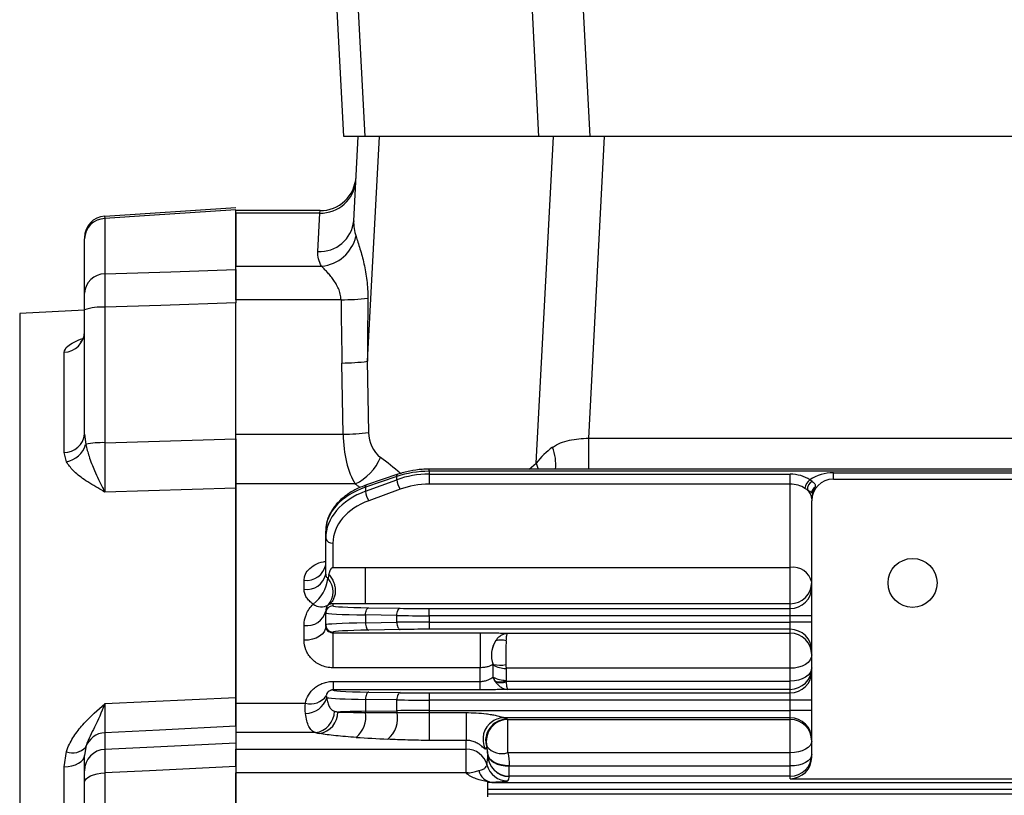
# Model space of a CAD drawing. Header units: millimetres. Extents: x -722 to 1902, y -809 to 1604.
# Tile 8 of 93: x -567 to -430, y 376 to 484. Entities that reach past the tile are written whole.
import ezdxf

# ---------------------------------------------------------------- set-up
doc = ezdxf.new("R2010")
doc.units = ezdxf.units.MM

msp = doc.modelspace()

# ---------------------------------------------------------------- linework, layer by layer
at = {"color": 7, "linetype": 'Continuous', "lineweight": 25}
for p, q in [((-521.27, 513.23), (-518.89, 467.73)), ((-494.69, 467.73), (-497.08, 513.23)), ((-521.81, 467.73), (-523.22, 494.73)), ((-489.04, 494.73), (-487.63, 467.73)), ((-518.89, 467.73), (-521.81, 467.73)), ((-520.42, 456.06), (-519.81, 467.73)), ((-494.69, 467.73), (-518.89, 467.73)), ((-516.9, 467.73), (-518.53, 436.52)), ((-495.07, 422.37), (-492.69, 467.73)), ((-487.63, 467.73), (-494.69, 467.73)), ((-485.62, 467.73), (-487.82, 425.85)), ((-351.99, 467.73), (-487.63, 467.73)), ((-536.81, 457.85), (-555, 456.66)), ((-536.81, 449.28), (-536.81, 457.55)), ((-525.09, 457.45), (-536.81, 457.45)), ((-525.13, 457.12), (-536.81, 457.12)), ((-536.81, 457.12), (-536.81, 449.72)), ((-525.41, 451.77), (-525.13, 457.12)), ((-525.13, 457.12), (-525.09, 457.45)), ((-555.01, 456.68), (-554.97, 456.36)), ((-554.97, 456.36), (-554.97, 448.66)), ((-557.81, 445.98), (-557.81, 453.52)), ((-536.81, 449.72), (-524.88, 449.72)), ((-536.81, 445.07), (-536.81, 449.28)), ((-522.18, 445.07), (-536.81, 445.07)), ((-536.81, 445.07), (-536.81, 444.65)), ((-536.81, 425.74), (-536.81, 444.65)), ((-557.81, 443.63), (-566.81, 443.16)), ((-566.81, 443.16), (-566.81, 178.3)), ((-557.81, 426.41), (-557.81, 443.66)), ((-554.97, 444.03), (-554.97, 425.21)), ((-560.65, 423.86), (-560.65, 437.78)), ((-521.89, 426.38), (-522.06, 436.28)), ((-518.53, 436.52), (-518.36, 426.62)), ((-557.81, 426.41), (-557.64, 424.97)), ((-536.81, 426.38), (-521.89, 426.38)), ((-536.81, 419.48), (-536.81, 425.74)), ((-487.82, 425.85), (-351.87, 425.85)), ((-487.82, 425.85), (-487.82, 421.54)), ((-560.32, 422.56), (-560.65, 423.86)), ((-163.67, 421.54), (-509.95, 421.54)), ((-509.95, 421.24), (-509.95, 421.54)), ((-509.95, 421.24), (-509.95, 420.84)), ((-163.67, 421.24), (-509.95, 421.24)), ((-496.05, 421.54), (-495.07, 422.37)), ((-495.07, 422.37), (-494.81, 421.54)), ((-514.42, 420.52), (-518.78, 419.03)), ((-518.78, 418.47), (-514.42, 420.07)), ((-514.3, 420.83), (-518.66, 419.35)), ((-514.42, 420.07), (-514.42, 420.52)), ((-509.95, 420.84), (-459.81, 420.84)), ((-509.95, 420.84), (-509.95, 419.45)), ((-459.81, 419.45), (-459.81, 420.84)), ((-453.81, 420.16), (-453.81, 421.04)), ((-453.81, 421.04), (-409.81, 421.04)), ((-453.81, 420.16), (-409.81, 420.16)), ((-536.81, 418.89), (-554.97, 418.35)), ((-520.21, 419.48), (-536.81, 419.48)), ((-536.81, 389.02), (-536.81, 419.48)), ((-536.81, 418.89), (-536.81, 389.84)), ((-518.78, 419.03), (-518.78, 418.47)), ((-513.97, 418.76), (-518.33, 417.16)), ((-459.81, 419.45), (-509.95, 419.45)), ((-459.81, 407.89), (-459.81, 419.45)), ((-456.81, 401.17), (-456.81, 417.16)), ((-524.31, 411.95), (-524.31, 412.91)), ((-524.31, 406.96), (-524.31, 411.95)), ((-523.31, 411.27), (-523.31, 407.89)), ((-523.31, 407.89), (-518.85, 407.89)), ((-518.85, 407.89), (-459.81, 407.89)), ((-459.81, 402.84), (-459.81, 407.89)), ((-527.31, 404.85), (-527.31, 406.11)), ((-523.31, 402.84), (-523.31, 402.56)), ((-518.85, 402.84), (-523.31, 402.84)), ((-459.81, 402.84), (-518.85, 402.84)), ((-518.33, 402.28), (-513.97, 402.21)), ((-509.95, 401.17), (-509.95, 402.17)), ((-509.95, 402.17), (-459.81, 402.17)), ((-459.81, 402.17), (-459.81, 402.84)), ((-459.81, 401.17), (-459.81, 402.17)), ((-524.31, 401.56), (-524.31, 401.83)), ((-524.31, 399.9), (-524.31, 401.56)), ((-514.42, 401.21), (-518.78, 401.28)), ((-518.78, 401.28), (-518.78, 400.18)), ((-514.42, 400.26), (-514.42, 401.21)), ((-459.81, 401.17), (-509.95, 401.17)), ((-509.95, 401.17), (-509.95, 400.29)), ((-459.81, 400.29), (-459.81, 401.17)), ((-456.81, 401.17), (-459.81, 401.17)), ((-456.81, 400.29), (-456.81, 401.17)), ((-527.31, 397.76), (-527.31, 399.83)), ((-524.31, 399.7), (-524.31, 399.9)), ((-518.78, 400.18), (-514.42, 400.26)), ((-509.95, 400.29), (-509.95, 399.29)), ((-509.95, 400.29), (-459.81, 400.29)), ((-459.81, 399.29), (-509.95, 399.29)), ((-456.81, 400.29), (-459.81, 400.29)), ((-459.81, 399.29), (-459.81, 400.29)), ((-459.81, 398.75), (-459.81, 399.29)), ((-456.81, 389.45), (-456.81, 400.29)), ((-523.31, 398.9), (-523.31, 398.81)), ((-523.31, 398.81), (-502.85, 398.81)), ((-523.31, 398.81), (-523.31, 393.95)), ((-513.97, 399.26), (-518.33, 399.18)), ((-502.85, 398.81), (-502.85, 393.95)), ((-499.07, 398.75), (-459.81, 398.75)), ((-459.81, 393.87), (-459.81, 398.75)), ((-502.85, 393.95), (-523.31, 393.95)), ((-502.85, 392.06), (-502.85, 393.95)), ((-501.08, 394.41), (-501.08, 392.65)), ((-501.05, 394.41), (-501.08, 394.41)), ((-501.04, 392.65), (-501.04, 394.32)), ((-459.81, 393.87), (-499.27, 393.87)), ((-499.27, 393.87), (-499.27, 392.2)), ((-459.81, 392.1), (-459.81, 393.87)), ((-501.08, 392.65), (-501.04, 392.65)), ((-523.25, 390.88), (-523.25, 392.06)), ((-523.25, 392.06), (-502.85, 392.06)), ((-502.85, 390.88), (-502.85, 392.06)), ((-499.26, 392.1), (-459.81, 392.1)), ((-459.81, 390.95), (-459.81, 392.1)), ((-554.97, 388.97), (-536.81, 389.84)), ((-502.85, 390.88), (-523.25, 390.88)), ((-518.33, 390.56), (-513.97, 390.49)), ((-509.95, 390.45), (-509.95, 389.45)), ((-509.95, 390.45), (-459.81, 390.45)), ((-459.81, 390.95), (-499.07, 390.95)), ((-459.81, 390.45), (-459.81, 390.95)), ((-459.81, 389.45), (-459.81, 390.45)), ((-536.81, 389.02), (-527.12, 389.02)), ((-536.81, 385.82), (-536.81, 389.02)), ((-514.42, 389.49), (-518.78, 389.56)), ((-518.78, 389.56), (-518.78, 387.9)), ((-514.42, 387.98), (-514.42, 389.49)), ((-459.81, 389.45), (-509.95, 389.45)), ((-509.95, 389.45), (-509.95, 388.01)), ((-456.81, 389.45), (-459.81, 389.45)), ((-459.81, 388.01), (-459.81, 389.45)), ((-456.81, 388.01), (-456.81, 389.45)), ((-518.78, 387.9), (-514.42, 387.98)), ((-509.95, 388.01), (-509.95, 387.72)), ((-509.95, 388.01), (-459.81, 388.01)), ((-509.95, 387.72), (-509.95, 383.86)), ((-509.95, 387.72), (-504.81, 387.72)), ((-504.81, 387.72), (-504.81, 383.86)), ((-459.81, 387.01), (-499.48, 387.01)), ((-459.81, 387.01), (-459.81, 388.01)), ((-456.81, 388.01), (-459.81, 388.01)), ((-459.81, 386.77), (-459.81, 387.01)), ((-456.81, 381.54), (-456.81, 388.01)), ((-536.81, 385.82), (-536.81, 383.5)), ((-499.02, 386.77), (-459.81, 386.77)), ((-499.02, 382.15), (-499.02, 386.77)), ((-459.81, 382.15), (-459.81, 386.77)), ((-554.97, 384.93), (-554.97, 382.62)), ((-525.74, 384.94), (-536.81, 384.94)), ((-557.64, 382.93), (-557.81, 381.76)), ((-504.81, 383.86), (-509.95, 383.86)), ((-504.81, 382.65), (-504.81, 383.86)), ((-560.65, 380.19), (-560.32, 382.3)), ((-557.81, 379.64), (-557.81, 381.76)), ((-536.81, 382.65), (-504.81, 382.65)), ((-536.81, 380.24), (-536.81, 382.65)), ((-504.81, 379.35), (-504.81, 382.65)), ((-501.81, 381.96), (-501.81, 381.85)), ((-459.81, 382.15), (-499.02, 382.15)), ((-459.81, 380.31), (-459.81, 382.15)), ((-560.65, 349.23), (-560.65, 380.19)), ((-536.81, 380.24), (-536.81, 360.42)), ((-498.81, 380.39), (-498.81, 380.31)), ((-498.81, 378.88), (-498.81, 380.31)), ((-498.81, 380.31), (-459.81, 380.31)), ((-459.81, 378.88), (-459.81, 380.31)), ((-554.97, 379.34), (-554.97, 360.98)), ((-504.81, 379.35), (-536.81, 379.35)), ((-536.81, 361.69), (-536.81, 379.35)), ((-504.81, 379.3), (-504.81, 379.35)), ((-498.81, 378.88), (-498.81, 378.85)), ((-459.81, 378.88), (-498.81, 378.88)), ((-459.81, 378.54), (-459.81, 378.88)), ((-557.81, 360), (-557.81, 378)), ((-501.81, 377.02), (-501.81, 378.01)), ((-501.26, 378.02), (-172.36, 378.02)), ((-459.81, 378.54), (-403.81, 378.54)), ((-171.81, 377.02), (-501.81, 377.02)), ((-501.81, 376.45), (-501.81, 377.02)), ((-501.81, 376.45), (-171.81, 376.45)), ((-501.81, 376.01), (-501.81, 376.45))]:
    msp.add_line(p, q, dxfattribs=at)
at = {"color": 7, "linetype": 'Continuous', "lineweight": 25, "flags": 128}
for points in [[(-536.81, 457.55), (-548.78, 456.77), (-554.97, 456.36)], [(-554.97, 448.66), (-545.83, 448.97), (-536.81, 449.28)], [(-536.81, 444.65), (-547.22, 444.29), (-554.97, 444.03)], [(-554.97, 425.21), (-547.41, 425.43), (-536.81, 425.74)], [(-514.42, 420.52), (-514.41, 420.64), (-514.38, 420.74), (-514.34, 420.81), (-514.3, 420.83)], [(-518.78, 419.03), (-518.77, 419.16), (-518.74, 419.25), (-518.7, 419.32), (-518.66, 419.35)], [(-518.78, 401.28), (-518.77, 401.47), (-518.74, 401.66), (-518.7, 401.83), (-518.65, 401.98), (-518.58, 402.1), (-518.5, 402.2), (-518.42, 402.26), (-518.33, 402.28)], [(-514.42, 401.21), (-514.41, 401.4), (-514.38, 401.58), (-514.34, 401.75), (-514.29, 401.9), (-514.22, 402.03), (-514.14, 402.12), (-514.06, 402.18), (-513.97, 402.21)], [(-524.31, 399.7), (-524.37, 399.32), (-524.54, 398.96), (-524.82, 398.62), (-525.19, 398.33), (-525.64, 398.08), (-526.16, 397.9), (-526.72, 397.79), (-527.31, 397.76)], [(-518.78, 400.18), (-518.77, 399.99), (-518.74, 399.81), (-518.7, 399.64), (-518.65, 399.49), (-518.58, 399.36), (-518.5, 399.27), (-518.42, 399.21), (-518.33, 399.18)], [(-514.42, 400.26), (-514.41, 400.07), (-514.38, 399.88), (-514.34, 399.71), (-514.29, 399.56), (-514.22, 399.44), (-514.14, 399.34), (-514.06, 399.28), (-513.97, 399.26)], [(-456.81, 395.75), (-456.87, 395.38), (-457.04, 395.03), (-457.32, 394.7), (-457.69, 394.42), (-458.14, 394.18), (-458.66, 394.01), (-459.22, 393.9), (-459.81, 393.87)], [(-456.81, 393.95), (-456.87, 393.59), (-457.04, 393.24), (-457.32, 392.92), (-457.69, 392.64), (-458.14, 392.42), (-458.66, 392.24), (-459.22, 392.14), (-459.81, 392.1)], [(-518.33, 390.56), (-518.42, 390.54), (-518.5, 390.48), (-518.58, 390.38), (-518.65, 390.26), (-518.7, 390.11), (-518.74, 389.94), (-518.77, 389.75), (-518.78, 389.56)], [(-513.97, 390.49), (-514.06, 390.46), (-514.14, 390.4), (-514.22, 390.31), (-514.29, 390.18), (-514.34, 390.03), (-514.38, 389.86), (-514.41, 389.68), (-514.42, 389.49)], [(-536.81, 385.82), (-547.41, 385.3), (-554.97, 384.93)], [(-554.97, 382.62), (-547.22, 382.99), (-536.81, 383.5)], [(-456.81, 383.77), (-456.87, 383.45), (-457.04, 383.15), (-457.32, 382.87), (-457.69, 382.63), (-458.14, 382.42), (-458.66, 382.28), (-459.22, 382.18), (-459.81, 382.15)], [(-560.65, 380.19), (-560.09, 380.24), (-559.55, 380.33), (-559.06, 380.48), (-558.63, 380.68), (-558.28, 380.91), (-558.02, 381.18), (-557.86, 381.46), (-557.81, 381.76)], [(-501.81, 381.96), (-501.75, 381.66), (-501.58, 381.36), (-501.3, 381.09), (-500.93, 380.85), (-500.48, 380.65), (-499.96, 380.51), (-499.4, 380.42), (-498.81, 380.39)], [(-501.81, 381.88), (-501.75, 381.57), (-501.58, 381.28), (-501.3, 381.01), (-500.93, 380.77), (-500.48, 380.57), (-499.96, 380.43), (-499.4, 380.34), (-498.81, 380.31)], [(-456.81, 381.88), (-456.87, 381.57), (-457.04, 381.28), (-457.32, 381.01), (-457.69, 380.77), (-458.14, 380.57), (-458.66, 380.43), (-459.22, 380.34), (-459.81, 380.31)], [(-536.81, 380.24), (-548.79, 379.64), (-554.97, 379.34)], [(-557.81, 378), (-557.76, 378.25), (-557.6, 378.5), (-557.34, 378.72), (-556.99, 378.92), (-556.56, 379.09), (-556.07, 379.22), (-555.53, 379.3), (-554.97, 379.34)]]:
    msp.add_lwpolyline(points, dxfattribs=at)
at = {"color": 7, "linetype": 'Continuous', "lineweight": 25}
msp.add_circle((-442.81, 405.73), 3.4, dxfattribs=at)
for centre, radius, start, end in [((-525.09, 462.45), 5, 269.522, 357), ((-524.97, 461.96), 4.85, 268.1313, 355.4175), ((-554.81, 453.69), 3, 93.7316, 180), ((-554.9, 453.45), 2.91, 91.324, 178.4549), ((-525.16, 456.53), 4.77, 266.9786, 354.3325), ((-525.41, 455.15), 5.45, 275.5623, 346.5364), ((-554.98, 445.82), 2.84, 89.7923, 176.878), ((-522.23, 474.7), 29.63, 270.0817, 277.3037), ((-555.64, 438.02), 6.04, 83.5947, 111.0415), ((-560.74, 440.71), 2.93, 271.6832, 358.8009), ((-522.39, 467.29), 31.01, 270.614, 277.1563), ((-560.58, 426.64), 2.78, 268.4753, 355.3736), ((-522.22, 457.39), 31.01, 270.614, 277.1563), ((-560.89, 425.89), 3.37, 279.7069, 344.1435), ((-555.31, 414.17), 11.05, 88.2421, 102.2123), ((-498.78, 422.21), 6.42, 353.9829, 21.5417), ((-523.3, 425.97), 7.18, 295.4318, 337.069), ((-511.66, 420.28), 2.77, 184.2521, 213.3273), ((-456, 418.67), 1.76, 127.2323, 173.5148), ((-456.09, 418.68), 1.33, 119.1008, 181.3997), ((-453.81, 415.04), 6, 90, 122.9213), ((-453.81, 417.16), 3, 90, 180), ((-516.02, 418.68), 2.77, 184.2521, 213.3273), ((-458.49, 417.35), 1.68, 2.0366, 50.6), ((-455.86, 418.2), 0.95, 123.1284, 179.628), ((-523.44, 412.15), 0.888, 192.7532, 278.6589), ((-526.94, 408.77), 2.68, 262.067, 348.8198), ((-459.41, 405.25), 2.66, 12.7532, 98.6589), ((-526.93, 407.5), 2.68, 261.8341, 348.3327), ((-529.38, 407.08), 5.43, 307.9202, 352.2883), ((-526.08, 404.5), 2.79, 318.5581, 41.4419), ((-459.81, 405.84), 3, 269.9825, 359.9825), ((-459.81, 405.17), 3, 269.9825, 359.9825), ((-524.91, 404.27), 1.86, 232.9026, 299.6971), ((-523.31, 401.56), 1, 89.9825, 179.9825), ((-526.89, 402.46), 2.66, 260.9401, 346.301), ((-523.31, 399.9), 1, 180.0175, 270.0175), ((-459.81, 396.29), 3, 0.0175, 90.0175), ((-459.81, 395.75), 3, 0.0175, 90.0175), ((-497.62, 395.68), 3.68, 146.3736, 200.1399), ((-500.01, 394.87), 2.92, 74.762, 103.3157), ((-500.1, 398.24), 3.94, 256.0798, 281.9978), ((-499.34, 397.24), 3.38, 239.7532, 271.1106), ((-459.81, 393.95), 3, 269.9825, 359.9825), ((-498.08, 393.84), 3.22, 201.6468, 215.2264), ((-499.34, 395.63), 3.43, 240.3022, 271.1216), ((-459.81, 393.45), 3, 269.9825, 359.9825), ((-500.07, 395.01), 3.02, 256.3903, 285.5824), ((-500.03, 394.78), 2.89, 256.2823, 285.6904), ((-526.44, 391.69), 2.75, 255.686, 323.4797), ((-527.13, 390.72), 3.11, 270.1548, 342.5507), ((-526.13, 387.95), 3.03, 277.4744, 359.4538), ((-525.65, 387.79), 3.01, 279.8273, 0.1647), ((-522.34, 387.12), 3.62, 308.3988, 9.9446), ((-516.56, 387.93), 2.22, 180.7926, 184.9726), ((-518.14, 386.95), 3.82, 309.8707, 11.8237), ((-512.23, 388.01), 2.19, 180.7714, 187.2121), ((-499.47, 384.02), 2.99, 90.1851, 124.1375), ((-459.81, 384.01), 3, 0.0175, 90.0175), ((-499.46, 384.01), 3.01, 124.1191, 206.835), ((-499.1, 383.81), 3, 90.137, 197.8879), ((-499.01, 383.76), 3, 90.2425, 194.58), ((-459.81, 383.77), 3, 0.0175, 90.0175), ((-554.82, 381.93), 3, 92.8598, 160.5195), ((-559.43, 384.51), 2.39, 248.1766, 318.5275), ((-504.77, 381.96), 2.96, 0.0027, 18.2781), ((-499.86, 384.64), 2.62, 218.4207, 288.7067), ((-554.82, 379.63), 2.99, 92.772, 179.7998), ((-504.8, 379.65), 3, 15.4118, 90.1404), ((-498.81, 381.88), 3, 180.0175, 270.0175), ((-498.81, 381.85), 3, 180.0175, 270.0175), ((-459.81, 381.88), 3, 269.9825, 359.9825), ((-499.02, 381.23), 3, 195.0889, 269.9499), ((-504.81, 372.59), 6.75, 87.4594, 90.002), ((-500.9, 380.18), 2.19, 193.149, 260.5984)]:
    msp.add_arc(centre, radius, start, end, dxfattribs=at)
for centre, major_axis, ratio, start_param, end_param in [((-503.5, 587.2), (11.28, 213.43), 0.070181, 2.303257, 2.359904), ((-503.5, 587.81), (11.26, 213.69), 0.04673, 2.303232, 2.359879), ((-516.87, 427.6), (0.7, 9.99), 0.49682, 1.72752, 2.552176), ((-513.34, 427.23), (3.77, 3.67), 0.900501, 2.439089, 3.263745), ((-488.45, 413.3), (2.02, 13.01), 0.756854, 0.651279, 0.922543), ((-609.48, 310.36), (104.78, 102.07), 0.900501, 0.09573, 0.122152), ((-509.95, 414.39), (10, 0), 0.684883, 1.570796, 2.034444), ((-509.95, 413.55), (10, 0), 0.72933, 1.570796, 2.034444), ((-459.81, 418.01), (4, 0), 0.707538, 0.816507, 1.570796), ((-514.31, 412.91), (10, 0), 0.684883, 2.034444, 3.141593), ((-514.31, 411.95), (10, 0), 0.72933, 2.034444, 3.141593), ((-613.01, 310.73), (118.55, 81.98), 0.894094, 0.282234, 0.288468), ((-509.95, 412.86), (9, 0), 0.731799, 1.570796, 2.034444), ((-459.81, 417.3), (3, 0), 0.716051, 0.816507, 1.570796), ((-514.31, 411.27), (9, 0), 0.731799, 2.034444, 3.141593), ((-523.31, 402.15), (0, 5.74), 0.1743, 0.588042, 0.750228), ((-523.31, 402.15), (1, 0), 0.693071, 2.158838, 2.321025), ((-514.31, 402.56), (9, 0), 0.034921, 3.141593, 4.248741), ((-509.95, 402.49), (9, 0), 0.034921, 4.248741, 4.712389), ((-514.31, 401.56), (10, 0), 0.031429, 3.141593, 4.248741), ((-509.95, 401.49), (10, 0), 0.031429, 4.248741, 4.712389), ((-514.31, 399.9), (10, 0), 0.031429, 2.034444, 3.141593), ((-509.95, 399.98), (10, 0), 0.031429, 1.570796, 2.034444), ((-509.95, 398.98), (9, 0), 0.034921, 1.570796, 2.034444), ((-514.31, 398.9), (9, 0), 0.034921, 2.034444, 3.141593), ((-514.31, 389.84), (10, 0), 0.031429, 3.313647, 4.248741), ((-514.31, 390.84), (9, 0), 0.034921, 3.021811, 4.248741), ((-509.95, 390.77), (9, 0), 0.034921, 4.248741, 4.712389), ((-509.95, 389.77), (10, 0), 0.031429, 4.248741, 4.712389), ((-514.31, 388.68), (10, 0), 0.15962, 3.638125, 3.727949), ((-514.31, 387.62), (10, 0), 0.031429, 2.034444, 2.555236), ((-521.03, 387.86), (51.05, -0.1), 0.002158, 4.756567, 4.842519), ((-509.95, 387.7), (10, 0), 0.031429, 1.570796, 2.034444), ((-504.81, 386.4), (6, 0), 0.223093, 0.316721, 0.476129), ((-514.31, 385.7), (13, 0), 0.122785, 3.638125, 3.727949), ((-521.03, 384.88), (51.26, -3.07), 0.010562, 4.7313, 4.817252), ((-504.81, 383.4), (3, 0), 0.546359, 5.807056, 5.966464), ((-504.81, 381.85), (0, 5.38), 0.5576, 4.448168, 4.712389), ((-459.81, 381.54), (0, 3), 0.999391, 3.141593, 4.712389), ((-504.81, 378.85), (6, 0), 0.400427, 6.018964, 6.283185)]:
    msp.add_ellipse(centre, major_axis=major_axis, ratio=ratio, start_param=start_param, end_param=end_param, dxfattribs=at)
for points in [[(-520.42, 456.06), (-520.46, 455.34), (-520.35, 454.61), (-520.1, 453.88)], [(-524.88, 449.72), (-525.27, 450.42), (-525.45, 451.1), (-525.41, 451.77)], [(-457.07, 420.07), (-456.95, 419.99), (-456.84, 419.92), (-456.74, 419.84)], [(-457.42, 418.64), (-457.52, 418.71), (-457.63, 418.79), (-457.76, 418.87)], [(-501.04, 394.32), (-501.04, 394.35), (-501.05, 394.38), (-501.05, 394.41)], [(-499.28, 394.38), (-499.28, 394.2), (-499.27, 394.03), (-499.27, 393.87)], [(-500.78, 392.08), (-500.89, 392.26), (-500.97, 392.45), (-501.04, 392.65)], [(-500.71, 391.98), (-500.74, 392.01), (-500.76, 392.04), (-500.78, 392.08)], [(-499.27, 392.2), (-499.27, 392.17), (-499.27, 392.14), (-499.26, 392.1)], [(-499.26, 392.1), (-499.25, 392.07), (-499.25, 392.04), (-499.25, 392)], [(-524.23, 390.05), (-524.23, 389.95), (-524.2, 389.86), (-524.16, 389.79)], [(-527.12, 387.61), (-527.17, 388.05), (-527.18, 388.52), (-527.12, 389.02)], [(-499.11, 386.82), (-499.08, 386.8), (-499.05, 386.78), (-499.02, 386.77)], [(-501.91, 383.01), (-501.93, 382.95), (-501.95, 382.91), (-501.96, 382.89)], [(-501.81, 381.96), (-501.81, 382.32), (-501.85, 382.66), (-501.91, 383.01)], [(-499.02, 382.15), (-498.89, 381.57), (-498.81, 380.99), (-498.81, 380.39)], [(-501.81, 378.01), (-501.81, 378.03), (-501.81, 378.07), (-501.81, 378.11)], [(-501.26, 378.02), (-501.44, 378.01), (-501.62, 378.01), (-501.81, 378.01)]]:
    msp.add_open_spline(points, degree=3, dxfattribs=at)
for points, knots in [([(-520.1, 453.88), (-520.02, 453.63), (-519.93, 453.36), (-519.74, 452.78), (-519.65, 452.47), (-519.36, 451.51), (-519.16, 450.8), (-518.91, 449.7), (-518.84, 449.32), (-518.7, 448.55), (-518.64, 448.15), (-518.5, 446.95), (-518.45, 446.14), (-518.46, 445.31)], [0, 0, 0, 0, 0.125, 0.125, 0.25, 0.25, 0.5, 0.5, 0.625, 0.625, 0.75, 0.75, 1, 1, 1, 1]), ([(-554.97, 448.66), (-554.97, 448.33), (-554.99, 447.65), (-554.99, 446), (-554.97, 444.69), (-554.97, 444.03)], [0, 0, 0, 0, 0.316542, 0.658297, 1, 1, 1, 1]), ([(-536.81, 449.28), (-536.81, 448.91), (-536.81, 448.19), (-536.81, 446.52), (-536.81, 445.25), (-536.81, 444.65)], [0, 0, 0, 0, 0.342903, 0.685813, 1, 1, 1, 1]), ([(-522.18, 445.07), (-522.19, 445.35), (-522.23, 445.61), (-522.35, 446.13), (-522.43, 446.38), (-522.64, 446.85), (-522.76, 447.08), (-523, 447.5), (-523.14, 447.7), (-523.41, 448.08), (-523.55, 448.26), (-523.84, 448.61), (-523.98, 448.77), (-524.25, 449.07), (-524.39, 449.22), (-524.64, 449.48), (-524.77, 449.61), (-524.88, 449.72)], [0, 0, 0, 0, 0.125, 0.125, 0.25, 0.25, 0.375, 0.375, 0.5, 0.5, 0.625, 0.625, 0.75, 0.75, 0.875, 0.875, 1, 1, 1, 1]), ([(-557.81, 443.66), (-557.81, 443.99), (-557.81, 444.65), (-557.81, 445.47), (-557.81, 445.81), (-557.81, 445.98)], [0, 0, 0, 0, 0.341717, 0.683442, 1, 1, 1, 1]), ([(-557.85, 440.64), (-557.84, 440.49), (-557.83, 440.08), (-558.06, 439.58), (-558.3, 439.27), (-558.33, 439.24), (-558.35, 439.23)], [0, 0, 0, 0, 0.181413, 0.481408, 0.745737, 1, 1, 1, 1]), ([(-560.65, 437.78), (-560.55, 438.07), (-560.36, 438.57), (-559.27, 439.2), (-558.5, 439.55), (-558.03, 439.71), (-558.03, 439.71)], [0, 0, 0, 0, 0.403622, 0.700651, 0.998441, 1, 1, 1, 1]), ([(-536.81, 425.74), (-536.81, 424.64), (-536.81, 422.44), (-536.81, 420.18), (-536.81, 419.19), (-536.81, 418.89)], [0, 0, 0, 0, 0.412556, 0.825117, 1, 1, 1, 1]), ([(-492.8, 424.57), (-492.46, 424.82), (-492.1, 425.02), (-491.32, 425.34), (-490.9, 425.46), (-490.05, 425.65), (-489.61, 425.72), (-488.72, 425.81), (-488.27, 425.84), (-487.82, 425.85)], [0, 0, 0, 0, 0.25, 0.25, 0.5, 0.5, 0.75, 0.75, 1, 1, 1, 1]), ([(-557.64, 424.97), (-557.5, 424.42), (-557.17, 423.17), (-556.33, 421.09), (-555.58, 419.45), (-555.09, 418.56), (-554.97, 418.35), (-554.97, 418.35)], [0, 0, 0, 0, 0.220192, 0.504989, 0.878559, 0.997869, 1, 1, 1, 1]), ([(-554.97, 425.21), (-554.97, 424.11), (-554.98, 421.91), (-554.98, 419.65), (-554.97, 418.65), (-554.97, 418.35)], [0, 0, 0, 0, 0.411133, 0.822249, 1, 1, 1, 1]), ([(-554.97, 418.35), (-554.97, 418.35), (-555.21, 418.49), (-556.22, 419.06), (-557.8, 420.01), (-559.45, 421.28), (-560.04, 422.15), (-560.32, 422.56)], [0, 0, 0, 0, 0.00166, 0.107626, 0.452296, 0.744184, 1, 1, 1, 1]), ([(-509.95, 421.54), (-510.27, 421.53), (-511.18, 421.51), (-512.66, 421.32), (-513.75, 420.99), (-514.3, 420.83)], [0, 0, 0, 0, 0.211413, 0.608054, 1, 1, 1, 1]), ([(-456.74, 419.84), (-456.63, 419.76), (-456.54, 419.68), (-456.42, 419.53), (-456.37, 419.46), (-456.3, 419.26), (-456.32, 419.14), (-456.38, 419)], [0, 0, 0, 0, 0.25, 0.25, 0.5, 0.5, 1, 1, 1, 1]), ([(-518.66, 419.35), (-518.94, 419.24), (-519.76, 418.94), (-520.98, 418.29), (-522.23, 417.35), (-523.23, 416.25), (-523.92, 415.03), (-524.26, 413.89), (-524.3, 413.18), (-524.31, 412.91)], [0, 0, 0, 0, 0.087205, 0.250878, 0.415176, 0.579135, 0.741489, 0.900895, 1, 1, 1, 1]), ([(-456.81, 418.21), (-456.81, 418.24), (-456.82, 418.27), (-456.88, 418.33), (-456.91, 418.35), (-457.02, 418.41), (-457.08, 418.45), (-457.23, 418.53), (-457.32, 418.58), (-457.42, 418.64)], [0, 0, 0, 0, 0.25, 0.25, 0.5, 0.5, 0.75, 0.75, 1, 1, 1, 1]), ([(-456.38, 419), (-456.52, 418.66), (-456.63, 418.35), (-456.78, 417.75), (-456.81, 417.45), (-456.81, 417.16)], [0, 0, 0, 0, 0.5, 0.5, 1, 1, 1, 1]), ([(-527.31, 406.11), (-527.29, 406.32), (-527.24, 406.83), (-526.76, 407.6), (-525.85, 408.27), (-524.97, 408.65), (-524.42, 408.7), (-524.31, 408.71)], [0, 0, 0, 0, 0.16832, 0.42327, 0.679398, 0.936999, 1, 1, 1, 1]), ([(-524.35, 408.22), (-524.34, 408.13), (-524.33, 407.91), (-524.48, 407.72), (-524.46, 407.73), (-524.46, 407.73)], [0, 0, 0, 0, 0.369367, 0.849819, 1, 1, 1, 1]), ([(-523.86, 406.92), (-523.85, 406.99), (-523.81, 407.11), (-523.76, 407.28), (-523.71, 407.42), (-523.65, 407.55), (-523.6, 407.65), (-523.55, 407.72), (-523.51, 407.77), (-523.47, 407.82), (-523.42, 407.85), (-523.37, 407.88), (-523.33, 407.89), (-523.31, 407.89)], [0, 0, 0, 0, 0.192911, 0.351355, 0.484619, 0.604731, 0.719742, 0.77654, 0.827638, 0.880632, 0.923426, 0.964897, 1, 1, 1, 1]), ([(-518.85, 407.89), (-518.85, 407.47), (-518.85, 406.94), (-518.85, 405.81), (-518.85, 405.22), (-518.85, 404.17), (-518.85, 403.7), (-518.85, 403.05), (-518.85, 402.86), (-518.85, 402.84)], [0, 0, 0, 0, 0.25, 0.25, 0.5, 0.5, 0.75, 0.75, 1, 1, 1, 1]), ([(-524.31, 406.96), (-524.31, 406.85), (-524.28, 406.74), (-524.17, 406.53), (-524.09, 406.43), (-523.99, 406.35)], [0, 0, 0, 0, 0.5, 0.5, 1, 1, 1, 1]), ([(-523.86, 406.92), (-523.8, 406.84), (-523.73, 406.76), (-523.61, 406.58), (-523.55, 406.49), (-523.44, 406.31), (-523.39, 406.21), (-523.29, 406.02), (-523.25, 405.92), (-523.2, 405.8), (-523.19, 405.77), (-523.16, 405.68), (-523.13, 405.6), (-523.08, 405.42), (-523.06, 405.32), (-523, 405.02), (-522.98, 404.81), (-522.98, 404.42), (-523, 404.22), (-523.08, 403.85), (-523.14, 403.68), (-523.22, 403.5), (-523.23, 403.48), (-523.27, 403.4), (-523.3, 403.34), (-523.39, 403.21), (-523.44, 403.14), (-523.55, 403.01), (-523.61, 402.94), (-523.73, 402.83), (-523.8, 402.78), (-523.86, 402.73)], [0, 0, 0, 0, 0.0625, 0.0625, 0.125, 0.125, 0.1875, 0.1875, 0.25, 0.25, 0.265625, 0.265625, 0.3125, 0.3125, 0.375, 0.375, 0.5, 0.5, 0.625, 0.625, 0.75, 0.75, 0.765625, 0.765625, 0.8125, 0.8125, 0.875, 0.875, 0.9375, 0.9375, 1, 1, 1, 1]), ([(-526.04, 402.79), (-526.23, 402.92), (-526.42, 403.07), (-526.73, 403.38), (-526.87, 403.55), (-527.08, 403.91), (-527.17, 404.09), (-527.28, 404.47), (-527.31, 404.66), (-527.31, 404.85)], [0, 0, 0, 0, 0.25, 0.25, 0.5, 0.5, 0.75, 0.75, 1, 1, 1, 1]), ([(-527.31, 399.83), (-527.31, 400.37), (-527.21, 400.89), (-526.89, 401.65), (-526.76, 401.89), (-526.44, 402.36), (-526.26, 402.58), (-526.04, 402.79)], [0, 0, 0, 0, 0.5, 0.5, 0.75, 0.75, 1, 1, 1, 1]), ([(-523.99, 402.66), (-524.12, 402.53), (-524.19, 402.39), (-524.29, 402.11), (-524.31, 401.97), (-524.31, 401.83)], [0, 0, 0, 0, 0.5, 0.5, 1, 1, 1, 1]), ([(-523.31, 402.84), (-523.32, 402.84), (-523.34, 402.84), (-523.37, 402.84), (-523.39, 402.84), (-523.43, 402.84), (-523.47, 402.83), (-523.51, 402.83), (-523.55, 402.82), (-523.6, 402.81), (-523.65, 402.8), (-523.71, 402.79), (-523.76, 402.77), (-523.81, 402.75), (-523.85, 402.74), (-523.86, 402.73)], [0, 0, 0, 0, 0.017259, 0.035314, 0.054985, 0.076912, 0.119677, 0.172665, 0.223729, 0.280521, 0.395491, 0.515558, 0.648773, 0.807145, 1, 1, 1, 1]), ([(-524.31, 399.7), (-524.31, 399.62), (-524.3, 399.55), (-524.25, 399.38), (-524.21, 399.3), (-524.09, 399.14), (-524.02, 399.06), (-523.84, 398.95), (-523.77, 398.91), (-523.63, 398.86), (-523.58, 398.84), (-523.46, 398.82), (-523.39, 398.81), (-523.31, 398.81)], [0, 0, 0, 0, 0.25, 0.25, 0.5, 0.5, 0.75, 0.75, 0.875, 0.875, 0.9375, 0.9375, 1, 1, 1, 1]), ([(-502.85, 398.81), (-502.66, 398.81), (-502.48, 398.81), (-502.12, 398.81), (-501.94, 398.81), (-501.41, 398.8), (-501.07, 398.8), (-500.43, 398.79), (-500.12, 398.78), (-499.56, 398.76), (-499.31, 398.76), (-499.07, 398.75)], [0, 0, 0, 0, 0.125, 0.125, 0.25, 0.25, 0.5, 0.5, 0.75, 0.75, 1, 1, 1, 1]), ([(-500.69, 397.72), (-500.58, 397.87), (-500.46, 398.02), (-500.22, 398.27), (-500.08, 398.37), (-499.8, 398.55), (-499.66, 398.62), (-499.37, 398.71), (-499.22, 398.74), (-499.07, 398.75)], [0, 0, 0, 0, 0.25, 0.25, 0.5, 0.5, 0.75, 0.75, 1, 1, 1, 1]), ([(-499.24, 397.69), (-499.23, 397.85), (-499.22, 398), (-499.19, 398.25), (-499.18, 398.36), (-499.14, 398.63), (-499.1, 398.73), (-499.07, 398.75)], [0, 0, 0, 0, 0.25, 0.25, 0.5, 0.5, 1, 1, 1, 1]), ([(-523.31, 393.95), (-523.46, 393.95), (-523.61, 393.96), (-523.9, 393.99), (-524.05, 394.01), (-524.47, 394.1), (-524.74, 394.19), (-525.12, 394.36), (-525.25, 394.42), (-525.48, 394.56), (-525.6, 394.63), (-525.92, 394.86), (-526.12, 395.03), (-526.46, 395.4), (-526.61, 395.6), (-526.87, 396), (-526.98, 396.22), (-527.23, 396.87), (-527.31, 397.31), (-527.31, 397.76)], [0, 0, 0, 0, 0.0625, 0.0625, 0.125, 0.125, 0.25, 0.25, 0.3125, 0.3125, 0.375, 0.375, 0.5, 0.5, 0.625, 0.625, 0.75, 0.75, 1, 1, 1, 1]), ([(-501.05, 394.41), (-501.14, 394.68), (-501.21, 394.95), (-501.27, 395.54), (-501.27, 395.83), (-501.2, 396.42), (-501.14, 396.7), (-500.95, 397.24), (-500.83, 397.49), (-500.69, 397.72)], [0, 0, 0, 0, 0.25, 0.25, 0.5, 0.5, 0.75, 0.75, 1, 1, 1, 1]), ([(-499.24, 397.69), (-499.26, 397.47), (-499.27, 397.21), (-499.29, 396.67), (-499.3, 396.39), (-499.31, 395.8), (-499.31, 395.51), (-499.3, 394.92), (-499.29, 394.64), (-499.28, 394.38)], [0, 0, 0, 0, 0.25, 0.25, 0.5, 0.5, 0.75, 0.75, 1, 1, 1, 1]), ([(-501.08, 394.41), (-501.17, 394.35), (-501.27, 394.3), (-501.5, 394.19), (-501.63, 394.14), (-501.93, 394.06), (-502.09, 394.02), (-502.45, 393.97), (-502.65, 393.95), (-502.85, 393.95)], [0, 0, 0, 0, 0.25, 0.25, 0.5, 0.5, 0.75, 0.75, 1, 1, 1, 1]), ([(-502.85, 392.06), (-502.74, 392.06), (-502.64, 392.06), (-502.44, 392.08), (-502.35, 392.1), (-502.07, 392.15), (-501.91, 392.2), (-501.62, 392.31), (-501.49, 392.37), (-501.27, 392.51), (-501.17, 392.58), (-501.08, 392.65)], [0, 0, 0, 0, 0.125, 0.125, 0.25, 0.25, 0.5, 0.5, 0.75, 0.75, 1, 1, 1, 1]), ([(-527.12, 389.02), (-527.05, 389.42), (-526.91, 389.81), (-526.59, 390.34), (-526.47, 390.51), (-526.19, 390.84), (-526.03, 390.99), (-525.69, 391.27), (-525.51, 391.4), (-525.11, 391.63), (-524.89, 391.72), (-524.45, 391.89), (-524.21, 391.95), (-523.74, 392.04), (-523.49, 392.06), (-523.25, 392.06)], [0, 0, 0, 0, 0.25, 0.25, 0.375, 0.375, 0.5, 0.5, 0.625, 0.625, 0.75, 0.75, 0.875, 0.875, 1, 1, 1, 1]), ([(-500.71, 391.98), (-500.61, 391.82), (-500.49, 391.68), (-500.24, 391.43), (-500.1, 391.32), (-499.82, 391.14), (-499.67, 391.08), (-499.37, 390.98), (-499.22, 390.95), (-499.07, 390.95)], [0, 0, 0, 0, 0.25, 0.25, 0.5, 0.5, 0.75, 0.75, 1, 1, 1, 1]), ([(-499.25, 392), (-499.24, 391.84), (-499.22, 391.7), (-499.2, 391.45), (-499.18, 391.34), (-499.14, 391.07), (-499.1, 390.96), (-499.07, 390.95)], [0, 0, 0, 0, 0.25, 0.25, 0.5, 0.5, 1, 1, 1, 1]), ([(-536.81, 389.84), (-536.81, 389), (-536.81, 387.32), (-536.81, 386.16), (-536.81, 385.9), (-536.81, 385.82)], [0, 0, 0, 0, 0.412556, 0.825117, 1, 1, 1, 1]), ([(-523.64, 390.79), (-523.7, 390.77), (-523.89, 390.69), (-524.08, 390.5), (-524.21, 390.27), (-524.22, 390.11), (-524.23, 390.05)], [0, 0, 0, 0, 0.160096, 0.443093, 0.785886, 1, 1, 1, 1]), ([(-524.16, 389.79), (-524.13, 389.54), (-524.08, 389.31), (-523.97, 388.89), (-523.9, 388.71), (-523.73, 388.38), (-523.63, 388.25), (-523.45, 388.09), (-523.39, 388.05), (-523.25, 387.97), (-523.18, 387.94), (-523.1, 387.92)], [0, 0, 0, 0, 0.25, 0.25, 0.5, 0.5, 0.75, 0.75, 0.875, 0.875, 1, 1, 1, 1]), ([(-523.25, 390.88), (-523.31, 390.88), (-523.43, 390.87), (-523.56, 390.83), (-523.61, 390.81), (-523.64, 390.79)], [0, 0, 0, 0, 0.444407, 0.722376, 1, 1, 1, 1]), ([(-499.07, 390.95), (-499.3, 390.94), (-499.56, 390.93), (-500.12, 390.91), (-500.42, 390.91), (-501.06, 390.89), (-501.41, 390.89), (-502.11, 390.88), (-502.48, 390.88), (-502.85, 390.88)], [0, 0, 0, 0, 0.25, 0.25, 0.5, 0.5, 0.75, 0.75, 1, 1, 1, 1]), ([(-560.32, 382.3), (-560.25, 382.49), (-559.97, 383.29), (-559.19, 384.65), (-557.51, 386.73), (-555.98, 388.09), (-554.97, 388.96), (-554.97, 388.97)], [0, 0, 0, 0, 0.072058, 0.309641, 0.547893, 0.998341, 1, 1, 1, 1]), ([(-554.97, 388.97), (-554.97, 388.96), (-555.46, 387.76), (-556.38, 385.7), (-557.32, 383.97), (-557.61, 383.04), (-557.64, 382.93)], [0, 0, 0, 0, 0.002132, 0.494743, 0.940802, 1, 1, 1, 1]), ([(-554.97, 388.97), (-554.97, 388.59), (-554.98, 387.34), (-554.98, 385.67), (-554.97, 385.17), (-554.97, 384.93)], [0, 0, 0, 0, 0.177794, 0.588889, 1, 1, 1, 1]), ([(-525.74, 384.94), (-525.84, 384.97), (-525.93, 385.01), (-526.1, 385.12), (-526.18, 385.18), (-526.41, 385.39), (-526.54, 385.58), (-526.76, 386.03), (-526.86, 386.29), (-527.01, 386.9), (-527.07, 387.24), (-527.12, 387.61)], [0, 0, 0, 0, 0.125, 0.125, 0.25, 0.25, 0.5, 0.5, 0.75, 0.75, 1, 1, 1, 1]), ([(-522.64, 387.8), (-522.16, 387.78), (-521.59, 387.77), (-520.61, 387.76), (-520.26, 387.75), (-519.54, 387.75), (-519.17, 387.74), (-518.77, 387.74)], [0, 0, 0, 0, 0.5, 0.5, 0.75, 0.75, 1, 1, 1, 1]), ([(-514.4, 387.73), (-513.71, 387.73), (-512.99, 387.72), (-511.87, 387.72), (-511.49, 387.72), (-510.72, 387.72), (-510.34, 387.72), (-509.95, 387.72)], [0, 0, 0, 0, 0.5, 0.5, 0.75, 0.75, 1, 1, 1, 1]), ([(-504.81, 387.72), (-504.34, 387.72), (-503.87, 387.7), (-502.93, 387.65), (-502.46, 387.61), (-501.76, 387.52), (-501.53, 387.49), (-501.07, 387.41), (-500.84, 387.37), (-500.39, 387.27), (-500.16, 387.21), (-499.86, 387.12), (-499.76, 387.09), (-499.59, 387.04), (-499.51, 387.02), (-499.48, 387.01)], [0, 0, 0, 0, 0.25, 0.25, 0.5, 0.5, 0.625, 0.625, 0.75, 0.75, 0.875, 0.875, 0.9375, 0.9375, 1, 1, 1, 1]), ([(-520.09, 384.28), (-520.6, 384.31), (-521.09, 384.34), (-522.04, 384.42), (-522.49, 384.46), (-523.77, 384.6), (-524.51, 384.7), (-525.14, 384.82)], [0, 0, 0, 0, 0.25, 0.25, 0.5, 0.5, 1, 1, 1, 1]), ([(-536.81, 383.5), (-536.81, 383.35), (-536.81, 383.05), (-536.81, 381.86), (-536.81, 380.76), (-536.81, 380.24)], [0, 0, 0, 0, 0.342903, 0.685813, 1, 1, 1, 1]), ([(-509.95, 383.86), (-510.45, 383.86), (-510.94, 383.86), (-511.93, 383.88), (-512.42, 383.89), (-513.87, 383.93), (-514.8, 383.97), (-515.69, 384.02)], [0, 0, 0, 0, 0.25, 0.25, 0.5, 0.5, 1, 1, 1, 1]), ([(-502.14, 382.65), (-502.16, 382.63), (-502.2, 382.65), (-502.31, 382.74), (-502.35, 382.79), (-502.47, 382.9), (-502.55, 382.97), (-502.7, 383.09), (-502.75, 383.13), (-502.87, 383.22), (-502.94, 383.27), (-503.17, 383.42), (-503.34, 383.51), (-503.73, 383.68), (-503.94, 383.75), (-504.37, 383.84), (-504.59, 383.86), (-504.81, 383.86)], [0, 0, 0, 0, 0.25, 0.25, 0.375, 0.375, 0.5, 0.5, 0.5625, 0.5625, 0.625, 0.625, 0.75, 0.75, 0.875, 0.875, 1, 1, 1, 1]), ([(-554.97, 382.62), (-554.97, 382.48), (-554.99, 382.2), (-554.99, 381.05), (-554.97, 379.91), (-554.97, 379.34)], [0, 0, 0, 0, 0.316542, 0.658297, 1, 1, 1, 1]), ([(-503.03, 379.68), (-502.78, 379.73), (-502.58, 379.8), (-502.28, 379.94), (-502.17, 380.02), (-502.03, 380.18), (-501.99, 380.25), (-501.93, 380.37), (-501.92, 380.42), (-501.91, 380.45)], [0, 0, 0, 0, 0.25, 0.25, 0.5, 0.5, 0.75, 0.75, 1, 1, 1, 1]), ([(-557.81, 378), (-557.81, 378.29), (-557.81, 378.86), (-557.81, 379.44), (-557.81, 379.58), (-557.81, 379.64)], [0, 0, 0, 0, 0.341717, 0.683442, 1, 1, 1, 1]), ([(-504.81, 379.3), (-504.76, 379.3), (-504.71, 379.3), (-504.61, 379.31), (-504.56, 379.33), (-504.51, 379.34)], [0, 0, 0, 0, 0.5, 0.5, 1, 1, 1, 1]), ([(-501.81, 378.11), (-502.36, 378.2), (-502.89, 378.33), (-503.65, 378.61), (-503.91, 378.72), (-504.26, 378.91), (-504.38, 378.98), (-504.54, 379.1), (-504.6, 379.14), (-504.67, 379.2), (-504.7, 379.22), (-504.74, 379.25), (-504.75, 379.26), (-504.77, 379.28), (-504.78, 379.28), (-504.79, 379.29), (-504.8, 379.3), (-504.81, 379.3)], [0, 0, 0, 0, 0.5, 0.5, 0.75, 0.75, 0.875, 0.875, 0.9375, 0.9375, 0.96875, 0.96875, 0.984375, 0.984375, 0.992187, 0.992187, 1, 1, 1, 1]), ([(-504.51, 379.34), (-504.36, 379.35), (-504.22, 379.38), (-503.96, 379.44), (-503.83, 379.47), (-503.46, 379.57), (-503.24, 379.64), (-503.03, 379.68)], [0, 0, 0, 0, 0.25, 0.25, 0.5, 0.5, 1, 1, 1, 1]), ([(-499.02, 378.23), (-499.03, 378.21), (-499.07, 378.19), (-499.22, 378.15), (-499.34, 378.13), (-499.69, 378.09), (-499.91, 378.08), (-500.35, 378.05), (-500.51, 378.04), (-500.86, 378.03), (-501.05, 378.02), (-501.26, 378.02)], [0, 0, 0, 0, 0.25, 0.25, 0.5, 0.5, 0.75, 0.75, 0.875, 0.875, 1, 1, 1, 1])]:
    msp.add_open_spline(points, degree=3, knots=knots, dxfattribs=at)

doc.saveas('drawing.dxf')
